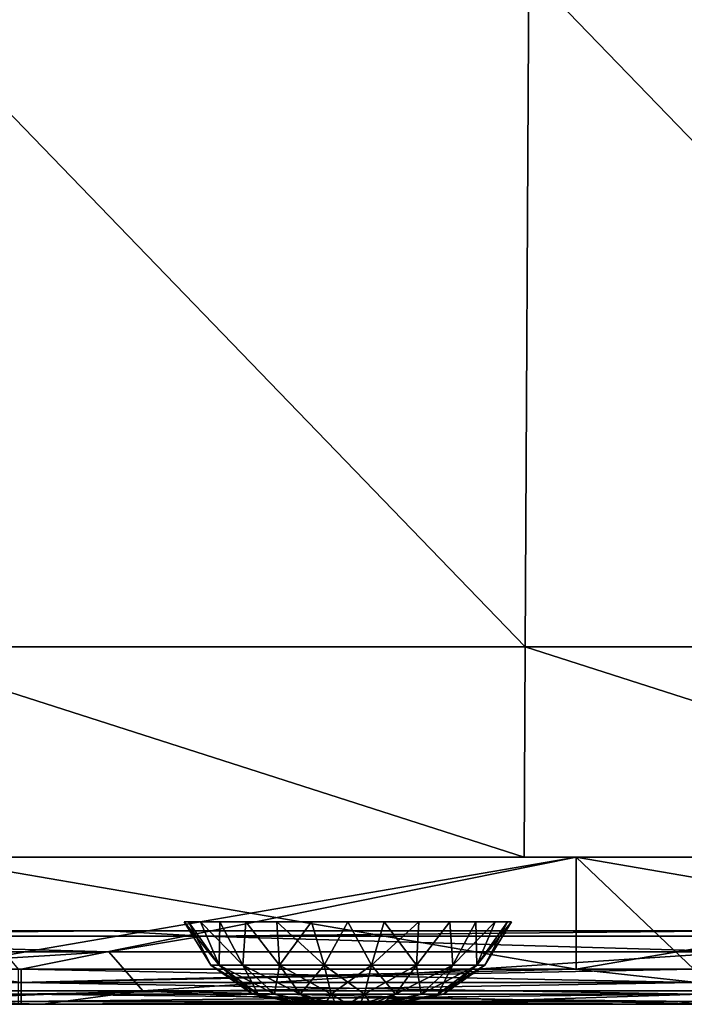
# Model space of a CAD drawing. Header units: millimetres. Extents: x -125 to 125, y -4 to 53.
# Tile 12 of 166: x -87 to -78, y -2 to 11. Entities that reach past the tile are written whole.
import ezdxf

# ---------------------------------------------------------------- set-up
doc = ezdxf.new("R2010")
doc.units = ezdxf.units.MM
doc.header["$LTSCALE"] = 65.185185
for name, color, linetype in [('1', 7, 'CONTINUOUS'), ('100', 7, 'CONTINUOUS'), ('102', 7, 'CONTINUOUS'), ('108', 7, 'CONTINUOUS'), ('112', 7, 'CONTINUOUS'), ('203', 7, 'CONTINUOUS'), ('205', 7, 'CONTINUOUS'), ('4', 7, 'CONTINUOUS'), ('66', 7, 'CONTINUOUS'), ('67', 7, 'CONTINUOUS'), ('68', 7, 'CONTINUOUS'), ('84', 7, 'CONTINUOUS'), ('88', 7, 'CONTINUOUS'), ('92', 7, 'CONTINUOUS'), ('96', 7, 'CONTINUOUS')]:
    doc.layers.add(name, color=color, linetype=linetype)

msp = doc.modelspace()

# ---------------------------------------------------------------- linework, layer by layer
at = {"layer": '1', "color": 7, "linetype": 'CONTINUOUS'}
for points in [[(-87.19, -2, -49.334), (-95.894, -2, -47.682), (-87.428, -2, -49.334), (-87.19, -2, -49.334)], [(-86.888, -2, -47.62), (-95.894, -2, -47.682), (-87.19, -2, -49.334), (-86.888, -2, -47.62)], [(-90.452, -2, 47.644), (-82.21, -2, 47.59), (-87.428, -2, 49.334), (-90.452, -2, 47.644)], [(-87.428, -2, 49.334), (-82.21, -2, 47.59), (-87.229, -2, 49.334), (-87.428, -2, 49.334)], [(-87.229, -2, 49.334), (-82.21, -2, 47.59), (-78.31, -2, 49.334), (-87.229, -2, 49.334)], [(-78.31, -2, -49.334), (-86.888, -2, -47.62), (-87.19, -2, -49.334), (-78.31, -2, -49.334)], [(-77.881, -2, -47.564), (-86.888, -2, -47.62), (-78.01, -2, -49.334), (-77.881, -2, -47.564)], [(-78.01, -2, -49.334), (-86.888, -2, -47.62), (-78.31, -2, -49.334), (-78.01, -2, -49.334)], [(-82.21, -2, 47.59), (-73.981, -2, 47.542), (-78.31, -2, 49.334), (-82.21, -2, 47.59)], [(-78.31, -2, 49.334), (-73.981, -2, 47.542), (-78.049, -2, 49.334), (-78.31, -2, 49.334)]]:
    msp.add_3dface(points, dxfattribs=at)
at = {"layer": '100', "color": 7, "linetype": 'CONTINUOUS'}
for points in [[(-85.997, -1.286, 45.864), (-94.542, -1.815, 46.727), (-94.597, -1.286, 45.923), (-85.997, -1.286, 45.864)], [(-85.538, -1.815, 46.666), (-94.542, -1.815, 46.727), (-85.997, -1.286, 45.864), (-85.538, -1.815, 46.666)], [(-77.398, -1.286, 45.811), (-85.538, -1.815, 46.666), (-85.997, -1.286, 45.864), (-77.398, -1.286, 45.811)], [(-76.535, -1.815, 46.611), (-85.538, -1.815, 46.666), (-77.398, -1.286, 45.811), (-76.535, -1.815, 46.611)], [(-85.538, -1.815, 46.666), (-90.452, -2, 47.644), (-94.542, -1.815, 46.727), (-85.538, -1.815, 46.666)], [(-82.21, -2, 47.59), (-90.452, -2, 47.644), (-85.538, -1.815, 46.666), (-82.21, -2, 47.59)], [(-76.535, -1.815, 46.611), (-82.21, -2, 47.59), (-85.538, -1.815, 46.666), (-76.535, -1.815, 46.611)], [(-73.981, -2, 47.542), (-82.21, -2, 47.59), (-76.535, -1.815, 46.611), (-73.981, -2, 47.542)]]:
    msp.add_3dface(points, dxfattribs=at)
at = {"layer": '102', "color": 7, "linetype": 'CONTINUOUS'}
for points in [[(-94.597, -1.286, -45.923), (-94.542, -1.815, -46.727), (-85.997, -1.286, -45.864), (-94.597, -1.286, -45.923)], [(-94.542, -1.815, -46.727), (-85.538, -1.815, -46.666), (-85.997, -1.286, -45.864), (-94.542, -1.815, -46.727)], [(-85.997, -1.286, -45.864), (-85.538, -1.815, -46.666), (-77.398, -1.286, -45.811), (-85.997, -1.286, -45.864)], [(-85.538, -1.815, -46.666), (-76.535, -1.815, -46.611), (-77.398, -1.286, -45.811), (-85.538, -1.815, -46.666)], [(-95.894, -2, -47.682), (-86.888, -2, -47.62), (-94.542, -1.815, -46.727), (-95.894, -2, -47.682)], [(-94.542, -1.815, -46.727), (-86.888, -2, -47.62), (-85.538, -1.815, -46.666), (-94.542, -1.815, -46.727)], [(-86.888, -2, -47.62), (-77.881, -2, -47.564), (-85.538, -1.815, -46.666), (-86.888, -2, -47.62)], [(-85.538, -1.815, -46.666), (-77.881, -2, -47.564), (-76.535, -1.815, -46.611), (-85.538, -1.815, -46.666)]]:
    msp.add_3dface(points, dxfattribs=at)
at = {"layer": '108', "color": 7, "linetype": 'CONTINUOUS'}
for points in [[(-86.002, -1, -45.165), (-94.602, -1, -45.223), (-93.644, -1.074, -45.594), (-86.002, -1, -45.165)], [(-86.002, -1, -45.165), (-93.644, -1.074, -45.594), (-84.725, -1.074, -45.534), (-86.002, -1, -45.165)], [(-77.402, -1, -45.112), (-86.002, -1, -45.165), (-84.725, -1.074, -45.534), (-77.402, -1, -45.112)], [(-77.402, -1, -45.112), (-84.725, -1.074, -45.534), (-75.807, -1.074, -45.48), (-77.402, -1, -45.112)], [(-94.597, -1.286, -45.923), (-85.997, -1.286, -45.864), (-93.644, -1.074, -45.594), (-94.597, -1.286, -45.923)], [(-93.644, -1.074, -45.594), (-85.997, -1.286, -45.864), (-84.725, -1.074, -45.534), (-93.644, -1.074, -45.594)], [(-85.997, -1.286, -45.864), (-77.398, -1.286, -45.811), (-84.725, -1.074, -45.534), (-85.997, -1.286, -45.864)], [(-84.725, -1.074, -45.534), (-77.398, -1.286, -45.811), (-75.807, -1.074, -45.48), (-84.725, -1.074, -45.534)]]:
    msp.add_3dface(points, dxfattribs=at)
at = {"layer": '112', "color": 7, "linetype": 'CONTINUOUS'}
for points in [[(-94.602, -1, 45.223), (-86.002, -1, 45.165), (-93.644, -1.074, 45.594), (-94.602, -1, 45.223)], [(-86.002, -1, 45.165), (-84.725, -1.074, 45.534), (-93.644, -1.074, 45.594), (-86.002, -1, 45.165)], [(-86.002, -1, 45.165), (-77.402, -1, 45.112), (-84.725, -1.074, 45.534), (-86.002, -1, 45.165)], [(-77.402, -1, 45.112), (-75.807, -1.074, 45.48), (-84.725, -1.074, 45.534), (-77.402, -1, 45.112)], [(-85.997, -1.286, 45.864), (-94.597, -1.286, 45.923), (-93.644, -1.074, 45.594), (-85.997, -1.286, 45.864)], [(-84.725, -1.074, 45.534), (-85.997, -1.286, 45.864), (-93.644, -1.074, 45.594), (-84.725, -1.074, 45.534)], [(-77.398, -1.286, 45.811), (-85.997, -1.286, 45.864), (-84.725, -1.074, 45.534), (-77.398, -1.286, 45.811)], [(-75.807, -1.074, 45.48), (-77.398, -1.286, 45.811), (-84.725, -1.074, 45.534), (-75.807, -1.074, 45.48)]]:
    msp.add_3dface(points, dxfattribs=at)
at = {"layer": '203', "color": 7, "linetype": 'CONTINUOUS'}
for points in [[(-89.268, 2.856, 49.975), (-80.341, 2.856, 49.975), (-89.211, 12.036, 49.895), (-89.268, 2.856, 49.975)], [(-89.211, 12.036, 49.895), (-80.341, 2.856, 49.975), (-80.29, 12.036, 49.895), (-89.211, 12.036, 49.895)], [(-80.341, 2.856, 49.975), (-71.414, 2.856, 49.975), (-80.29, 12.036, 49.895), (-80.341, 2.856, 49.975)], [(-80.29, 12.036, 49.895), (-71.414, 2.856, 49.975), (-71.369, 12.036, 49.895), (-80.29, 12.036, 49.895)], [(-89.286, 0, 50), (-80.357, 0, 50), (-89.268, 2.856, 49.975), (-89.286, 0, 50)], [(-89.268, 2.856, 49.975), (-80.357, 0, 50), (-80.341, 2.856, 49.975), (-89.268, 2.856, 49.975)], [(-80.357, 0, 50), (-71.429, 0, 50), (-80.341, 2.856, 49.975), (-80.357, 0, 50)], [(-80.341, 2.856, 49.975), (-71.429, 0, 50), (-71.414, 2.856, 49.975), (-80.341, 2.856, 49.975)]]:
    msp.add_3dface(points, dxfattribs=at)
at = {"layer": '205', "color": 7, "linetype": 'CONTINUOUS'}
for points in [[(-80.341, 2.856, -49.975), (-89.268, 2.856, -49.975), (-89.211, 12.036, -49.895), (-80.341, 2.856, -49.975)], [(-80.29, 12.036, -49.895), (-80.341, 2.856, -49.975), (-89.211, 12.036, -49.895), (-80.29, 12.036, -49.895)], [(-71.414, 2.856, -49.975), (-80.341, 2.856, -49.975), (-80.29, 12.036, -49.895), (-71.414, 2.856, -49.975)], [(-71.369, 12.036, -49.895), (-71.414, 2.856, -49.975), (-80.29, 12.036, -49.895), (-71.369, 12.036, -49.895)], [(-80.357, 0, -50), (-89.286, 0, -50), (-89.268, 2.856, -49.975), (-80.357, 0, -50)], [(-80.341, 2.856, -49.975), (-80.357, 0, -50), (-89.268, 2.856, -49.975), (-80.341, 2.856, -49.975)], [(-71.429, 0, -50), (-80.357, 0, -50), (-80.341, 2.856, -49.975), (-71.429, 0, -50)], [(-71.414, 2.856, -49.975), (-71.429, 0, -50), (-80.341, 2.856, -49.975), (-71.414, 2.856, -49.975)]]:
    msp.add_3dface(points, dxfattribs=at)
at = {"layer": '4', "color": 7, "linetype": 'CONTINUOUS'}
for points in [[(-94.602, -1, -45.223), (-86.002, -1, -45.165), (-93.5, -1, -36.261), (-94.602, -1, -45.223)], [(-94.602, -1, 45.223), (-93.515, -1, 37.178), (-86.002, -1, 45.165), (-94.602, -1, 45.223)], [(-93.515, -1, 37.178), (-93.398, -1, 27.998), (-84.608, -1, 37.178), (-93.515, -1, 37.178)], [(-93.515, -1, 37.178), (-84.608, -1, 37.178), (-86.002, -1, 45.165), (-93.515, -1, 37.178)], [(-93.5, -1, -36.261), (-86.002, -1, -45.165), (-84.595, -1, -36.261), (-93.5, -1, -36.261)], [(-93.5, -1, -36.261), (-84.595, -1, -36.261), (-93.387, -1, -27.081), (-93.5, -1, -36.261)], [(-93.398, -1, 27.998), (-84.503, -1, 27.998), (-84.608, -1, 37.178), (-93.398, -1, 27.998)], [(-93.398, -1, 27.998), (-93.315, -1, 18.818), (-84.503, -1, 27.998), (-93.398, -1, 27.998)], [(-93.387, -1, -27.081), (-84.595, -1, -36.261), (-84.493, -1, -27.081), (-93.387, -1, -27.081)], [(-93.387, -1, -27.081), (-84.493, -1, -27.081), (-93.307, -1, -17.901), (-93.387, -1, -27.081)], [(-93.315, -1, 18.818), (-84.427, -1, 18.818), (-84.503, -1, 27.998), (-93.315, -1, 18.818)], [(-93.315, -1, 18.818), (-93.264, -1, 9.638), (-84.427, -1, 18.818), (-93.315, -1, 18.818)], [(-93.307, -1, -17.901), (-84.421, -1, -17.901), (-93.26, -1, -8.721), (-93.307, -1, -17.901)], [(-93.307, -1, -17.901), (-84.493, -1, -27.081), (-84.421, -1, -17.901), (-93.307, -1, -17.901)], [(-93.264, -1, 9.638), (-93.246, -1, 0.459), (-84.381, -1, 9.638), (-93.264, -1, 9.638)], [(-93.264, -1, 9.638), (-84.381, -1, 9.638), (-84.427, -1, 18.818), (-93.264, -1, 9.638)], [(-93.26, -1, -8.721), (-84.421, -1, -17.901), (-84.378, -1, -8.721), (-93.26, -1, -8.721)], [(-93.26, -1, -8.721), (-84.378, -1, -8.721), (-93.246, -1, 0.459), (-93.26, -1, -8.721)], [(-93.246, -1, 0.459), (-84.365, -1, 0.459), (-84.381, -1, 9.638), (-93.246, -1, 0.459)], [(-93.246, -1, 0.459), (-84.378, -1, -8.721), (-84.365, -1, 0.459), (-93.246, -1, 0.459)], [(-86.002, -1, -45.165), (-77.402, -1, -45.112), (-84.595, -1, -36.261), (-86.002, -1, -45.165)], [(-86.002, -1, 45.165), (-84.608, -1, 37.178), (-77.402, -1, 45.112), (-86.002, -1, 45.165)], [(-84.608, -1, 37.178), (-84.503, -1, 27.998), (-75.702, -1, 37.178), (-84.608, -1, 37.178)], [(-84.608, -1, 37.178), (-75.702, -1, 37.178), (-77.402, -1, 45.112), (-84.608, -1, 37.178)], [(-84.595, -1, -36.261), (-77.402, -1, -45.112), (-75.691, -1, -36.261), (-84.595, -1, -36.261)], [(-84.595, -1, -36.261), (-75.691, -1, -36.261), (-84.493, -1, -27.081), (-84.595, -1, -36.261)], [(-84.503, -1, 27.998), (-75.608, -1, 27.998), (-75.702, -1, 37.178), (-84.503, -1, 27.998)], [(-84.503, -1, 27.998), (-84.427, -1, 18.818), (-75.608, -1, 27.998), (-84.503, -1, 27.998)], [(-84.493, -1, -27.081), (-75.691, -1, -36.261), (-75.599, -1, -27.081), (-84.493, -1, -27.081)], [(-84.493, -1, -27.081), (-75.599, -1, -27.081), (-84.421, -1, -17.901), (-84.493, -1, -27.081)], [(-84.427, -1, 18.818), (-75.54, -1, 18.818), (-75.608, -1, 27.998), (-84.427, -1, 18.818)], [(-84.427, -1, 18.818), (-84.381, -1, 9.638), (-75.54, -1, 18.818), (-84.427, -1, 18.818)], [(-84.421, -1, -17.901), (-75.535, -1, -17.901), (-84.378, -1, -8.721), (-84.421, -1, -17.901)], [(-84.421, -1, -17.901), (-75.599, -1, -27.081), (-75.535, -1, -17.901), (-84.421, -1, -17.901)], [(-84.381, -1, 9.638), (-84.365, -1, 0.459), (-75.499, -1, 9.638), (-84.381, -1, 9.638)], [(-84.381, -1, 9.638), (-75.499, -1, 9.638), (-75.54, -1, 18.818), (-84.381, -1, 9.638)], [(-84.378, -1, -8.721), (-75.535, -1, -17.901), (-75.496, -1, -8.721), (-84.378, -1, -8.721)], [(-84.378, -1, -8.721), (-75.496, -1, -8.721), (-84.365, -1, 0.459), (-84.378, -1, -8.721)], [(-84.365, -1, 0.459), (-75.484, -1, 0.459), (-75.499, -1, 9.638), (-84.365, -1, 0.459)], [(-84.365, -1, 0.459), (-75.496, -1, -8.721), (-75.484, -1, 0.459), (-84.365, -1, 0.459)]]:
    msp.add_3dface(points, dxfattribs=at)
at = {"layer": '66', "color": 7, "linetype": 'CONTINUOUS'}
for points in [[(-83.376, -2, -4.25), (-82.124, -2, -4.25), (-82.146, -2, -4.088), (-83.376, -2, -4.25)], [(-83.354, -2, -4.412), (-82.124, -2, -4.25), (-83.376, -2, -4.25), (-83.354, -2, -4.412)], [(-83.354, -2, -4.088), (-83.376, -2, -4.25), (-82.146, -2, -4.088), (-83.354, -2, -4.088)], [(-82.208, -2, -3.937), (-83.354, -2, -4.088), (-82.146, -2, -4.088), (-82.208, -2, -3.937)], [(-82.146, -2, -4.412), (-82.124, -2, -4.25), (-83.354, -2, -4.412), (-82.146, -2, -4.412)], [(-83.292, -2, -3.937), (-83.354, -2, -4.088), (-82.208, -2, -3.937), (-83.292, -2, -3.937)], [(-83.292, -2, -4.563), (-82.146, -2, -4.412), (-83.354, -2, -4.412), (-83.292, -2, -4.563)], [(-82.208, -2, -4.563), (-82.146, -2, -4.412), (-83.292, -2, -4.563), (-82.208, -2, -4.563)], [(-83.192, -2, -3.808), (-83.292, -2, -3.937), (-82.308, -2, -3.808), (-83.192, -2, -3.808)], [(-83.192, -2, -4.692), (-82.208, -2, -4.563), (-83.292, -2, -4.563), (-83.192, -2, -4.692)], [(-82.308, -2, -3.808), (-83.292, -2, -3.937), (-82.208, -2, -3.937), (-82.308, -2, -3.808)], [(-83.063, -2, -4.792), (-82.308, -2, -4.692), (-83.192, -2, -4.692), (-83.063, -2, -4.792)], [(-82.308, -2, -4.692), (-82.208, -2, -4.563), (-83.192, -2, -4.692), (-82.308, -2, -4.692)], [(-82.437, -2, -3.708), (-83.192, -2, -3.808), (-82.308, -2, -3.808), (-82.437, -2, -3.708)], [(-83.063, -2, -3.708), (-83.192, -2, -3.808), (-82.437, -2, -3.708), (-83.063, -2, -3.708)], [(-82.588, -2, -3.646), (-83.063, -2, -3.708), (-82.437, -2, -3.708), (-82.588, -2, -3.646)], [(-82.912, -2, -4.854), (-82.437, -2, -4.792), (-83.063, -2, -4.792), (-82.912, -2, -4.854)], [(-82.437, -2, -4.792), (-82.308, -2, -4.692), (-83.063, -2, -4.792), (-82.437, -2, -4.792)], [(-82.912, -2, -3.646), (-83.063, -2, -3.708), (-82.588, -2, -3.646), (-82.912, -2, -3.646)], [(-82.75, -2, -3.624), (-82.912, -2, -3.646), (-82.588, -2, -3.646), (-82.75, -2, -3.624)], [(-82.588, -2, -4.854), (-82.437, -2, -4.792), (-82.912, -2, -4.854), (-82.588, -2, -4.854)], [(-82.75, -2, -4.876), (-82.588, -2, -4.854), (-82.912, -2, -4.854), (-82.75, -2, -4.876)]]:
    msp.add_3dface(points, dxfattribs=at)
at = {"layer": '67', "color": 7, "linetype": 'CONTINUOUS'}
for points in [[(-84.612, -1.467, -4.25), (-84.5, -1.467, -3.613), (-84.973, -0.881, -4.25), (-84.612, -1.467, -4.25)], [(-84.973, -0.881, -4.25), (-84.5, -1.467, -3.613), (-84.917, -0.881, -3.755), (-84.973, -0.881, -4.25)], [(-84.917, -0.881, -3.755), (-84.5, -1.467, -3.613), (-84.753, -0.881, -3.285), (-84.917, -0.881, -3.755)], [(-84.753, -0.881, -3.285), (-84.176, -1.467, -3.053), (-84.488, -0.881, -2.864), (-84.753, -0.881, -3.285)], [(-84.5, -1.467, -3.613), (-84.176, -1.467, -3.053), (-84.753, -0.881, -3.285), (-84.5, -1.467, -3.613)], [(-84.488, -0.881, -2.864), (-84.176, -1.467, -3.053), (-84.136, -0.881, -2.512), (-84.488, -0.881, -2.864)], [(-84.176, -1.467, -3.053), (-83.681, -1.467, -2.637), (-84.136, -0.881, -2.512), (-84.176, -1.467, -3.053)], [(-84.136, -0.881, -2.512), (-83.681, -1.467, -2.637), (-83.715, -0.881, -2.247), (-84.136, -0.881, -2.512)], [(-83.681, -1.467, -2.637), (-83.073, -1.467, -2.416), (-83.715, -0.881, -2.247), (-83.681, -1.467, -2.637)], [(-83.715, -0.881, -2.247), (-83.073, -1.467, -2.416), (-83.245, -0.881, -2.083), (-83.715, -0.881, -2.247)], [(-83.245, -0.881, -2.083), (-83.073, -1.467, -2.416), (-82.75, -0.881, -2.027), (-83.245, -0.881, -2.083)], [(-83.073, -1.467, -2.416), (-82.427, -1.467, -2.416), (-82.75, -0.881, -2.027), (-83.073, -1.467, -2.416)], [(-82.75, -0.881, -2.027), (-82.427, -1.467, -2.416), (-82.255, -0.881, -2.083), (-82.75, -0.881, -2.027)], [(-82.427, -1.467, -2.416), (-81.819, -1.467, -2.637), (-82.255, -0.881, -2.083), (-82.427, -1.467, -2.416)], [(-82.255, -0.881, -2.083), (-81.819, -1.467, -2.637), (-81.785, -0.881, -2.247), (-82.255, -0.881, -2.083)], [(-81.785, -0.881, -2.247), (-81.819, -1.467, -2.637), (-81.364, -0.881, -2.512), (-81.785, -0.881, -2.247)], [(-81.819, -1.467, -2.637), (-81.324, -1.467, -3.053), (-81.364, -0.881, -2.512), (-81.819, -1.467, -2.637)], [(-81.364, -0.881, -2.512), (-81.324, -1.467, -3.053), (-81.012, -0.881, -2.864), (-81.364, -0.881, -2.512)], [(-81.324, -1.467, -3.053), (-81, -1.467, -3.613), (-81.012, -0.881, -2.864), (-81.324, -1.467, -3.053)], [(-81.012, -0.881, -2.864), (-81, -1.467, -3.613), (-80.747, -0.881, -3.285), (-81.012, -0.881, -2.864)], [(-81, -1.467, -3.613), (-80.888, -1.467, -4.25), (-80.583, -0.881, -3.755), (-81, -1.467, -3.613)], [(-80.747, -0.881, -3.285), (-81, -1.467, -3.613), (-80.583, -0.881, -3.755), (-80.747, -0.881, -3.285)], [(-80.888, -1.467, -4.25), (-80.527, -0.881, -4.25), (-80.583, -0.881, -3.755), (-80.888, -1.467, -4.25)], [(-84.612, -1.467, -4.25), (-83.97, -1.861, -3.806), (-84.5, -1.467, -3.613), (-84.612, -1.467, -4.25)], [(-84.048, -1.861, -4.25), (-83.97, -1.861, -3.806), (-84.612, -1.467, -4.25), (-84.048, -1.861, -4.25)], [(-84.5, -1.467, -3.613), (-83.745, -1.861, -3.415), (-84.176, -1.467, -3.053), (-84.5, -1.467, -3.613)], [(-83.97, -1.861, -3.806), (-83.745, -1.861, -3.415), (-84.5, -1.467, -3.613), (-83.97, -1.861, -3.806)], [(-83.745, -1.861, -3.415), (-83.399, -1.861, -3.126), (-84.176, -1.467, -3.053), (-83.745, -1.861, -3.415)], [(-84.176, -1.467, -3.053), (-83.399, -1.861, -3.126), (-83.681, -1.467, -2.637), (-84.176, -1.467, -3.053)], [(-83.399, -1.861, -3.126), (-82.975, -1.861, -2.971), (-83.681, -1.467, -2.637), (-83.399, -1.861, -3.126)], [(-83.681, -1.467, -2.637), (-82.975, -1.861, -2.971), (-83.073, -1.467, -2.416), (-83.681, -1.467, -2.637)], [(-83.073, -1.467, -2.416), (-82.525, -1.861, -2.971), (-82.427, -1.467, -2.416), (-83.073, -1.467, -2.416)], [(-82.975, -1.861, -2.971), (-82.525, -1.861, -2.971), (-83.073, -1.467, -2.416), (-82.975, -1.861, -2.971)], [(-82.525, -1.861, -2.971), (-82.101, -1.861, -3.126), (-82.427, -1.467, -2.416), (-82.525, -1.861, -2.971)], [(-82.427, -1.467, -2.416), (-82.101, -1.861, -3.126), (-81.819, -1.467, -2.637), (-82.427, -1.467, -2.416)], [(-82.101, -1.861, -3.126), (-81.755, -1.861, -3.415), (-81.819, -1.467, -2.637), (-82.101, -1.861, -3.126)], [(-81.819, -1.467, -2.637), (-81.755, -1.861, -3.415), (-81.324, -1.467, -3.053), (-81.819, -1.467, -2.637)], [(-81.755, -1.861, -3.415), (-81.53, -1.861, -3.806), (-81.324, -1.467, -3.053), (-81.755, -1.861, -3.415)], [(-81.324, -1.467, -3.053), (-81.53, -1.861, -3.806), (-81, -1.467, -3.613), (-81.324, -1.467, -3.053)], [(-81.53, -1.861, -3.806), (-81.452, -1.861, -4.25), (-81, -1.467, -3.613), (-81.53, -1.861, -3.806)], [(-81.452, -1.861, -4.25), (-80.888, -1.467, -4.25), (-81, -1.467, -3.613), (-81.452, -1.861, -4.25)], [(-83.376, -2, -4.25), (-83.354, -2, -4.088), (-84.048, -1.861, -4.25), (-83.376, -2, -4.25)], [(-84.048, -1.861, -4.25), (-83.354, -2, -4.088), (-83.97, -1.861, -3.806), (-84.048, -1.861, -4.25)], [(-83.97, -1.861, -3.806), (-83.292, -2, -3.937), (-83.745, -1.861, -3.415), (-83.97, -1.861, -3.806)], [(-83.354, -2, -4.088), (-83.292, -2, -3.937), (-83.97, -1.861, -3.806), (-83.354, -2, -4.088)], [(-83.745, -1.861, -3.415), (-83.063, -2, -3.708), (-83.399, -1.861, -3.126), (-83.745, -1.861, -3.415)], [(-83.192, -2, -3.808), (-83.063, -2, -3.708), (-83.745, -1.861, -3.415), (-83.192, -2, -3.808)], [(-83.292, -2, -3.937), (-83.192, -2, -3.808), (-83.745, -1.861, -3.415), (-83.292, -2, -3.937)], [(-83.399, -1.861, -3.126), (-82.912, -2, -3.646), (-82.975, -1.861, -2.971), (-83.399, -1.861, -3.126)], [(-83.063, -2, -3.708), (-82.912, -2, -3.646), (-83.399, -1.861, -3.126), (-83.063, -2, -3.708)], [(-82.912, -2, -3.646), (-82.75, -2, -3.624), (-82.975, -1.861, -2.971), (-82.912, -2, -3.646)], [(-82.975, -1.861, -2.971), (-82.75, -2, -3.624), (-82.525, -1.861, -2.971), (-82.975, -1.861, -2.971)], [(-82.75, -2, -3.624), (-82.588, -2, -3.646), (-82.525, -1.861, -2.971), (-82.75, -2, -3.624)], [(-82.588, -2, -3.646), (-82.437, -2, -3.708), (-82.525, -1.861, -2.971), (-82.588, -2, -3.646)], [(-82.525, -1.861, -2.971), (-82.437, -2, -3.708), (-82.101, -1.861, -3.126), (-82.525, -1.861, -2.971)], [(-82.437, -2, -3.708), (-82.308, -2, -3.808), (-82.101, -1.861, -3.126), (-82.437, -2, -3.708)], [(-82.308, -2, -3.808), (-82.208, -2, -3.937), (-81.755, -1.861, -3.415), (-82.308, -2, -3.808)], [(-82.101, -1.861, -3.126), (-82.308, -2, -3.808), (-81.755, -1.861, -3.415), (-82.101, -1.861, -3.126)], [(-82.208, -2, -3.937), (-82.146, -2, -4.088), (-81.53, -1.861, -3.806), (-82.208, -2, -3.937)], [(-81.755, -1.861, -3.415), (-82.208, -2, -3.937), (-81.53, -1.861, -3.806), (-81.755, -1.861, -3.415)], [(-82.146, -2, -4.088), (-82.124, -2, -4.25), (-81.53, -1.861, -3.806), (-82.146, -2, -4.088)], [(-81.53, -1.861, -3.806), (-82.124, -2, -4.25), (-81.452, -1.861, -4.25), (-81.53, -1.861, -3.806)]]:
    msp.add_3dface(points, dxfattribs=at)
at = {"layer": '68', "color": 7, "linetype": 'CONTINUOUS'}
for points in [[(-84.612, -1.467, -4.25), (-84.973, -0.881, -4.25), (-84.917, -0.881, -4.745), (-84.612, -1.467, -4.25)], [(-84.5, -1.467, -4.887), (-84.612, -1.467, -4.25), (-84.917, -0.881, -4.745), (-84.5, -1.467, -4.887)], [(-84.753, -0.881, -5.215), (-84.5, -1.467, -4.887), (-84.917, -0.881, -4.745), (-84.753, -0.881, -5.215)], [(-84.488, -0.881, -5.636), (-84.5, -1.467, -4.887), (-84.753, -0.881, -5.215), (-84.488, -0.881, -5.636)], [(-84.176, -1.467, -5.447), (-84.5, -1.467, -4.887), (-84.488, -0.881, -5.636), (-84.176, -1.467, -5.447)], [(-84.136, -0.881, -5.988), (-84.176, -1.467, -5.447), (-84.488, -0.881, -5.636), (-84.136, -0.881, -5.988)], [(-83.681, -1.467, -5.863), (-84.176, -1.467, -5.447), (-84.136, -0.881, -5.988), (-83.681, -1.467, -5.863)], [(-83.715, -0.881, -6.253), (-83.681, -1.467, -5.863), (-84.136, -0.881, -5.988), (-83.715, -0.881, -6.253)], [(-83.245, -0.881, -6.417), (-83.681, -1.467, -5.863), (-83.715, -0.881, -6.253), (-83.245, -0.881, -6.417)], [(-83.073, -1.467, -6.084), (-83.681, -1.467, -5.863), (-83.245, -0.881, -6.417), (-83.073, -1.467, -6.084)], [(-82.75, -0.881, -6.473), (-83.073, -1.467, -6.084), (-83.245, -0.881, -6.417), (-82.75, -0.881, -6.473)], [(-82.427, -1.467, -6.084), (-83.073, -1.467, -6.084), (-82.75, -0.881, -6.473), (-82.427, -1.467, -6.084)], [(-82.255, -0.881, -6.417), (-82.427, -1.467, -6.084), (-82.75, -0.881, -6.473), (-82.255, -0.881, -6.417)], [(-81.785, -0.881, -6.253), (-82.427, -1.467, -6.084), (-82.255, -0.881, -6.417), (-81.785, -0.881, -6.253)], [(-81.819, -1.467, -5.863), (-82.427, -1.467, -6.084), (-81.785, -0.881, -6.253), (-81.819, -1.467, -5.863)], [(-81.324, -1.467, -5.447), (-81.819, -1.467, -5.863), (-81.364, -0.881, -5.988), (-81.324, -1.467, -5.447)], [(-81.364, -0.881, -5.988), (-81.819, -1.467, -5.863), (-81.785, -0.881, -6.253), (-81.364, -0.881, -5.988)], [(-81.012, -0.881, -5.636), (-81.324, -1.467, -5.447), (-81.364, -0.881, -5.988), (-81.012, -0.881, -5.636)], [(-81, -1.467, -4.887), (-81.324, -1.467, -5.447), (-80.747, -0.881, -5.215), (-81, -1.467, -4.887)], [(-80.747, -0.881, -5.215), (-81.324, -1.467, -5.447), (-81.012, -0.881, -5.636), (-80.747, -0.881, -5.215)], [(-80.527, -0.881, -4.25), (-81, -1.467, -4.887), (-80.583, -0.881, -4.745), (-80.527, -0.881, -4.25)], [(-80.583, -0.881, -4.745), (-81, -1.467, -4.887), (-80.747, -0.881, -5.215), (-80.583, -0.881, -4.745)], [(-80.527, -0.881, -4.25), (-80.888, -1.467, -4.25), (-81, -1.467, -4.887), (-80.527, -0.881, -4.25)], [(-84.048, -1.861, -4.25), (-84.612, -1.467, -4.25), (-84.5, -1.467, -4.887), (-84.048, -1.861, -4.25)], [(-83.97, -1.861, -4.694), (-84.048, -1.861, -4.25), (-84.5, -1.467, -4.887), (-83.97, -1.861, -4.694)], [(-84.176, -1.467, -5.447), (-83.97, -1.861, -4.694), (-84.5, -1.467, -4.887), (-84.176, -1.467, -5.447)], [(-83.745, -1.861, -5.085), (-83.97, -1.861, -4.694), (-84.176, -1.467, -5.447), (-83.745, -1.861, -5.085)], [(-83.681, -1.467, -5.863), (-83.745, -1.861, -5.085), (-84.176, -1.467, -5.447), (-83.681, -1.467, -5.863)], [(-83.399, -1.861, -5.374), (-83.745, -1.861, -5.085), (-83.681, -1.467, -5.863), (-83.399, -1.861, -5.374)], [(-83.073, -1.467, -6.084), (-83.399, -1.861, -5.374), (-83.681, -1.467, -5.863), (-83.073, -1.467, -6.084)], [(-82.975, -1.861, -5.529), (-83.399, -1.861, -5.374), (-83.073, -1.467, -6.084), (-82.975, -1.861, -5.529)], [(-82.427, -1.467, -6.084), (-82.975, -1.861, -5.529), (-83.073, -1.467, -6.084), (-82.427, -1.467, -6.084)], [(-82.525, -1.861, -5.529), (-82.975, -1.861, -5.529), (-82.427, -1.467, -6.084), (-82.525, -1.861, -5.529)], [(-82.101, -1.861, -5.374), (-82.525, -1.861, -5.529), (-81.819, -1.467, -5.863), (-82.101, -1.861, -5.374)], [(-81.819, -1.467, -5.863), (-82.525, -1.861, -5.529), (-82.427, -1.467, -6.084), (-81.819, -1.467, -5.863)], [(-81.324, -1.467, -5.447), (-82.101, -1.861, -5.374), (-81.819, -1.467, -5.863), (-81.324, -1.467, -5.447)], [(-81.755, -1.861, -5.085), (-82.101, -1.861, -5.374), (-81.324, -1.467, -5.447), (-81.755, -1.861, -5.085)], [(-81.53, -1.861, -4.694), (-81.755, -1.861, -5.085), (-81, -1.467, -4.887), (-81.53, -1.861, -4.694)], [(-81, -1.467, -4.887), (-81.755, -1.861, -5.085), (-81.324, -1.467, -5.447), (-81, -1.467, -4.887)], [(-80.888, -1.467, -4.25), (-81.452, -1.861, -4.25), (-81.53, -1.861, -4.694), (-80.888, -1.467, -4.25)], [(-80.888, -1.467, -4.25), (-81.53, -1.861, -4.694), (-81, -1.467, -4.887), (-80.888, -1.467, -4.25)], [(-83.376, -2, -4.25), (-84.048, -1.861, -4.25), (-83.97, -1.861, -4.694), (-83.376, -2, -4.25)], [(-83.292, -2, -4.563), (-83.354, -2, -4.412), (-83.97, -1.861, -4.694), (-83.292, -2, -4.563)], [(-83.354, -2, -4.412), (-83.376, -2, -4.25), (-83.97, -1.861, -4.694), (-83.354, -2, -4.412)], [(-83.745, -1.861, -5.085), (-83.292, -2, -4.563), (-83.97, -1.861, -4.694), (-83.745, -1.861, -5.085)], [(-83.399, -1.861, -5.374), (-83.192, -2, -4.692), (-83.745, -1.861, -5.085), (-83.399, -1.861, -5.374)], [(-83.192, -2, -4.692), (-83.292, -2, -4.563), (-83.745, -1.861, -5.085), (-83.192, -2, -4.692)], [(-82.975, -1.861, -5.529), (-83.063, -2, -4.792), (-83.399, -1.861, -5.374), (-82.975, -1.861, -5.529)], [(-83.063, -2, -4.792), (-83.192, -2, -4.692), (-83.399, -1.861, -5.374), (-83.063, -2, -4.792)], [(-82.912, -2, -4.854), (-83.063, -2, -4.792), (-82.975, -1.861, -5.529), (-82.912, -2, -4.854)], [(-82.525, -1.861, -5.529), (-82.75, -2, -4.876), (-82.975, -1.861, -5.529), (-82.525, -1.861, -5.529)], [(-82.75, -2, -4.876), (-82.912, -2, -4.854), (-82.975, -1.861, -5.529), (-82.75, -2, -4.876)], [(-82.588, -2, -4.854), (-82.75, -2, -4.876), (-82.525, -1.861, -5.529), (-82.588, -2, -4.854)], [(-82.437, -2, -4.792), (-82.588, -2, -4.854), (-82.101, -1.861, -5.374), (-82.437, -2, -4.792)], [(-82.101, -1.861, -5.374), (-82.588, -2, -4.854), (-82.525, -1.861, -5.529), (-82.101, -1.861, -5.374)], [(-81.755, -1.861, -5.085), (-82.437, -2, -4.792), (-82.101, -1.861, -5.374), (-81.755, -1.861, -5.085)], [(-82.308, -2, -4.692), (-82.437, -2, -4.792), (-81.755, -1.861, -5.085), (-82.308, -2, -4.692)], [(-82.208, -2, -4.563), (-82.308, -2, -4.692), (-81.755, -1.861, -5.085), (-82.208, -2, -4.563)], [(-81.53, -1.861, -4.694), (-82.208, -2, -4.563), (-81.755, -1.861, -5.085), (-81.53, -1.861, -4.694)], [(-82.146, -2, -4.412), (-82.208, -2, -4.563), (-81.53, -1.861, -4.694), (-82.146, -2, -4.412)], [(-81.452, -1.861, -4.25), (-82.146, -2, -4.412), (-81.53, -1.861, -4.694), (-81.452, -1.861, -4.25)], [(-82.124, -2, -4.25), (-82.146, -2, -4.412), (-81.452, -1.861, -4.25), (-82.124, -2, -4.25)]]:
    msp.add_3dface(points, dxfattribs=at)
at = {"layer": '84', "color": 7, "linetype": 'CONTINUOUS'}
for points in [[(-87.19, -1.522, -49.834), (-88.5, -1.522, -49.834), (-79.65, 0, -49.9), (-87.19, -1.522, -49.834)], [(-79.65, 0, -49.9), (-88.5, -1.522, -49.834), (-88.5, 0, -49.9), (-79.65, 0, -49.9)], [(-79.65, -1.522, -49.834), (-87.19, -1.522, -49.834), (-79.65, 0, -49.9), (-79.65, -1.522, -49.834)], [(-70.8, 0, -49.9), (-79.65, -1.522, -49.834), (-79.65, 0, -49.9), (-70.8, 0, -49.9)], [(-78.01, -1.522, -49.834), (-79.65, -1.522, -49.834), (-70.8, 0, -49.9), (-78.01, -1.522, -49.834)]]:
    msp.add_3dface(points, dxfattribs=at)
at = {"layer": '88', "color": 7, "linetype": 'CONTINUOUS'}
for points in [[(-88.5, 0, 49.9), (-79.65, -1.522, 49.834), (-79.65, 0, 49.9), (-88.5, 0, 49.9)], [(-87.229, -1.522, 49.834), (-79.65, -1.522, 49.834), (-88.5, 0, 49.9), (-87.229, -1.522, 49.834)], [(-79.65, -1.522, 49.834), (-78.049, -1.522, 49.834), (-79.65, 0, 49.9), (-79.65, -1.522, 49.834)], [(-79.65, 0, 49.9), (-70.8, -1.522, 49.834), (-70.8, 0, 49.9), (-79.65, 0, 49.9)], [(-78.049, -1.522, 49.834), (-70.8, -1.522, 49.834), (-79.65, 0, 49.9), (-78.049, -1.522, 49.834)]]:
    msp.add_3dface(points, dxfattribs=at)
at = {"layer": '92', "color": 7, "linetype": 'CONTINUOUS'}
for points in [[(-96.369, -1.706, -49.789), (-96.369, -1.522, -49.834), (-87.19, -1.706, -49.789), (-96.369, -1.706, -49.789)], [(-96.369, -1.522, -49.834), (-88.5, -1.522, -49.834), (-87.19, -1.706, -49.789), (-96.369, -1.522, -49.834)], [(-88.5, -1.522, -49.834), (-87.19, -1.522, -49.834), (-87.19, -1.706, -49.789), (-88.5, -1.522, -49.834)], [(-87.19, -1.522, -49.834), (-79.65, -1.522, -49.834), (-78.01, -1.706, -49.789), (-87.19, -1.522, -49.834)], [(-87.19, -1.706, -49.789), (-87.19, -1.522, -49.834), (-78.01, -1.706, -49.789), (-87.19, -1.706, -49.789)], [(-79.65, -1.522, -49.834), (-78.01, -1.522, -49.834), (-78.01, -1.706, -49.789), (-79.65, -1.522, -49.834)], [(-87.19, -1.861, -49.68), (-96.369, -1.706, -49.789), (-87.19, -1.706, -49.789), (-87.19, -1.861, -49.68)], [(-96.369, -1.861, -49.68), (-96.369, -1.706, -49.789), (-87.19, -1.861, -49.68), (-96.369, -1.861, -49.68)], [(-78.01, -1.861, -49.68), (-87.19, -1.706, -49.789), (-78.01, -1.706, -49.789), (-78.01, -1.861, -49.68)], [(-87.19, -1.861, -49.68), (-87.19, -1.706, -49.789), (-78.01, -1.861, -49.68), (-87.19, -1.861, -49.68)], [(-87.19, -1.964, -49.52), (-96.369, -1.861, -49.68), (-87.19, -1.861, -49.68), (-87.19, -1.964, -49.52)], [(-96.369, -1.964, -49.52), (-96.369, -1.861, -49.68), (-87.19, -1.964, -49.52), (-96.369, -1.964, -49.52)], [(-78.01, -1.964, -49.52), (-87.19, -1.861, -49.68), (-78.01, -1.861, -49.68), (-78.01, -1.964, -49.52)], [(-87.19, -1.964, -49.52), (-87.19, -1.861, -49.68), (-78.01, -1.964, -49.52), (-87.19, -1.964, -49.52)], [(-87.19, -2, -49.334), (-87.428, -2, -49.334), (-96.369, -1.964, -49.52), (-87.19, -2, -49.334)], [(-87.19, -2, -49.334), (-96.369, -1.964, -49.52), (-87.19, -1.964, -49.52), (-87.19, -2, -49.334)], [(-78.01, -2, -49.334), (-87.19, -1.964, -49.52), (-78.01, -1.964, -49.52), (-78.01, -2, -49.334)], [(-78.31, -2, -49.334), (-87.19, -2, -49.334), (-87.19, -1.964, -49.52), (-78.31, -2, -49.334)], [(-78.01, -2, -49.334), (-78.31, -2, -49.334), (-87.19, -1.964, -49.52), (-78.01, -2, -49.334)]]:
    msp.add_3dface(points, dxfattribs=at)
at = {"layer": '96', "color": 7, "linetype": 'CONTINUOUS'}
for points in [[(-78.049, -1.522, 49.834), (-79.65, -1.522, 49.834), (-87.229, -1.706, 49.789), (-78.049, -1.522, 49.834)], [(-78.049, -1.706, 49.789), (-78.049, -1.522, 49.834), (-87.229, -1.706, 49.789), (-78.049, -1.706, 49.789)], [(-79.65, -1.522, 49.834), (-87.229, -1.522, 49.834), (-87.229, -1.706, 49.789), (-79.65, -1.522, 49.834)], [(-78.049, -1.861, 49.68), (-78.049, -1.706, 49.789), (-87.229, -1.861, 49.68), (-78.049, -1.861, 49.68)], [(-87.229, -1.861, 49.68), (-78.049, -1.706, 49.789), (-87.229, -1.706, 49.789), (-87.229, -1.861, 49.68)], [(-78.049, -1.964, 49.52), (-78.049, -1.861, 49.68), (-87.229, -1.964, 49.52), (-78.049, -1.964, 49.52)], [(-87.229, -1.964, 49.52), (-78.049, -1.861, 49.68), (-87.229, -1.861, 49.68), (-87.229, -1.964, 49.52)], [(-87.229, -2, 49.334), (-78.049, -1.964, 49.52), (-87.229, -1.964, 49.52), (-87.229, -2, 49.334)], [(-87.229, -2, 49.334), (-78.31, -2, 49.334), (-78.049, -1.964, 49.52), (-87.229, -2, 49.334)], [(-78.31, -2, 49.334), (-78.049, -2, 49.334), (-78.049, -1.964, 49.52), (-78.31, -2, 49.334)]]:
    msp.add_3dface(points, dxfattribs=at)

doc.saveas('drawing.dxf')
